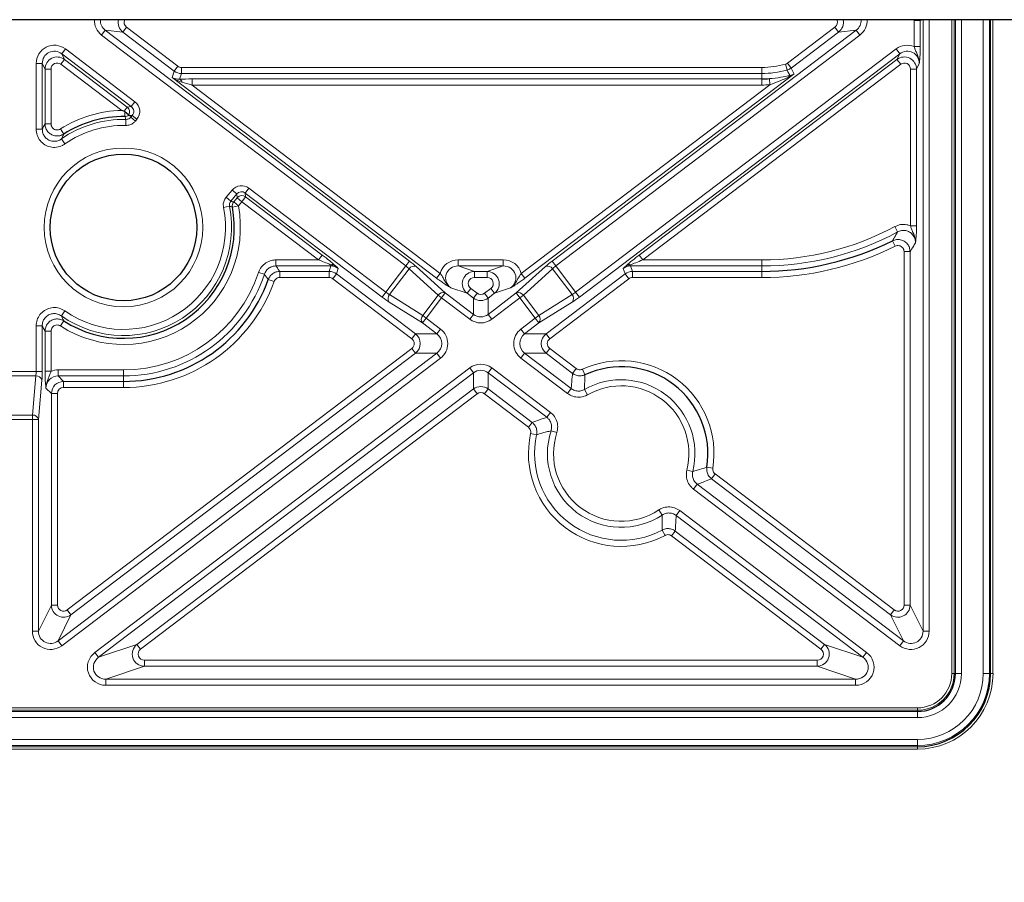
# Model space of a CAD drawing. Header units: millimetres. Extents: x 5 to 418, y 2 to 292.
# Tile 47 of 53: x 358 to 385, y 84 to 107. Entities that reach past the tile are written whole.
import ezdxf

# ---------------------------------------------------------------- set-up
doc = ezdxf.new("R2010")
doc.units = ezdxf.units.MM
doc.layers.add('SLD-0', color=7, linetype='Continuous')
doc.styles.add('SLDTEXTSTYLE1', font='TXT', dxfattribs={"width": 0.605})
doc.dimstyles.new('SLDDIMSTYLE0', dxfattribs={"dimtxt": 3.5, "dimasz": 3.302, "dimexe": 0, "dimexo": 0.0625, "dimgap": 0.875, "dimtad": 1, "dimlfac": 3, "dimrnd": 1e-09, "dimzin": 12, "dimdsep": 46, "dimtxsty": 'SLDTEXTSTYLE1', "dimsah": 1, "dimcen": 0.09, "dimadec": 0, "dimazin": 3, "dimtfac": 1, "dimtmove": 0, "dimatfit": 0, "dimfxl": 1, "dimfrac": 2, "dimtolj": 1, "dimtzin": 12, "dimarcsym": 0})
doc.dimstyles.new('SLDDIMSTYLE1', dxfattribs={"dimtxt": 3.5, "dimasz": 3.302, "dimexe": 0, "dimexo": 0.0625, "dimgap": 0.875, "dimtad": 1, "dimlfac": 3, "dimrnd": 1e-09, "dimzin": 12, "dimdsep": 46, "dimtxsty": 'SLDTEXTSTYLE1', "dimsah": 1, "dimcen": 0.09, "dimadec": 0, "dimazin": 3, "dimtfac": 1, "dimtofl": 0, "dimtmove": 0, "dimatfit": 3, "dimfxl": 1, "dimfrac": 2, "dimtolj": 1, "dimtzin": 12, "dimarcsym": 0})

# ---------------------------------------------------------------- blocks, each defined once
blk = doc.blocks.new('_D_8')
at = {"layer": 'SLD-0', "color": 7}
for p, q in [((327.216, 107.454), (327.216, 68.551)), ((388.216, 107.454), (388.216, 68.551)), ((327.216, 69.551), (388.216, 69.551))]:
    blk.add_line(p, q, dxfattribs=at)
for points in [[(327.216, 69.551), (330.518, 69.043), (330.518, 70.059)], [(388.216, 69.551), (384.914, 70.059), (384.914, 69.043)]]:
    blk.add_solid(points, dxfattribs=at)
at = {"layer": 'SLD-0', "color": 7, "insert": (353.706, 74.063), "char_height": 3.5, "attachment_point": 1, "style": 'SLDTEXTSTYLE1'}
blk.add_mtext('183', dxfattribs=at)
blk = doc.blocks.new('_D_9')
at = {"layer": 'SLD-0', "color": 7}
for p, q in [((388.216, 107.454), (388.216, 58.551)), ((396.383, 81.287), (396.383, 58.551)), ((388.216, 59.551), (373.531, 59.551)), ((388.216, 59.551), (396.383, 59.551)), ((396.383, 59.551), (402.733, 59.551))]:
    blk.add_line(p, q, dxfattribs=at)
for points in [[(388.216, 59.551), (384.914, 60.059), (384.914, 59.043)], [(396.383, 59.551), (399.685, 59.043), (399.685, 60.059)]]:
    blk.add_solid(points, dxfattribs=at)
at = {"layer": 'SLD-0', "color": 7, "insert": (373.531, 64.063), "char_height": 3.5, "attachment_point": 1, "style": 'SLDTEXTSTYLE1'}
blk.add_mtext('24,5', dxfattribs=at)

msp = doc.modelspace()

# ---------------------------------------------------------------- linework, layer by layer
at = {"color": 7, "linetype": 'Continuous', "lineweight": 25}
for p, q in [((388.2161, 107.4536), (327.2161, 107.4536)), ((360.6942, 104.8525), (360.5842, 104.9448)), ((360.6942, 104.8525), (360.6943, 104.8525))]:
    msp.add_line(p, q, dxfattribs=at)
at = {"color": 7, "linetype": 'Continuous', "lineweight": 18}
for p, q in [((360.5323, 107.1166), (360.6327, 107.2488)), ((360.6327, 107.2488), (362.0338, 106.1859)), ((378.6718, 106.2669), (379.9661, 107.2488)), ((379.9661, 107.2488), (380.0665, 107.1166)), ((382.294, 107.4364), (382.1279, 107.4364)), ((382.1279, 106.7208), (382.1279, 107.4364)), ((382.3694, 107.4514), (382.294, 107.4364)), ((382.294, 107.4364), (382.294, 106.7208)), ((382.5355, 107.4514), (382.3694, 107.4514)), ((382.3694, 90.7767), (382.3694, 107.4514)), ((382.5355, 107.4514), (382.5355, 90.7767)), ((383.1528, 89.6203), (383.1528, 107.4536)), ((383.2194, 107.4536), (383.2194, 89.6203)), ((383.2515, 89.6203), (383.2515, 107.4536)), ((383.4179, 107.4536), (383.4179, 89.6203)), ((384.0142, 89.6203), (384.0142, 107.4536)), ((384.1807, 107.4536), (384.1807, 89.6203)), ((384.2128, 89.6203), (384.2128, 107.4536)), ((384.2793, 107.4536), (384.2793, 89.6203)), ((360.0521, 107.1665), (359.9518, 107.0342)), ((368.2525, 100.7372), (359.9518, 107.0342)), ((360.0521, 107.1665), (368.3528, 100.8694)), ((360.5323, 107.1166), (360.0521, 107.1665)), ((361.9335, 106.0536), (360.5323, 107.1166)), ((372.246, 100.8694), (380.5467, 107.1665)), ((380.647, 107.0342), (372.3463, 100.7372)), ((380.0665, 107.1166), (378.7721, 106.1346)), ((380.5467, 107.1665), (380.0665, 107.1166)), ((380.647, 107.0342), (380.5467, 107.1665)), ((382.294, 106.7208), (382.1279, 106.7208)), ((358.8642, 106.5229), (358.9646, 106.6551)), ((360.7617, 105.0834), (358.8642, 106.5229)), ((358.8642, 106.5229), (358.9397, 106.3709)), ((358.9646, 106.6551), (360.8621, 105.2156)), ((372.8895, 100.0212), (381.6342, 106.6551)), ((381.7346, 106.5229), (372.9898, 99.8889)), ((381.7346, 106.5229), (381.6342, 106.6551)), ((381.6591, 106.3709), (381.7346, 106.5229)), ((358.1654, 104.4715), (358.1654, 106.2583)), ((358.1654, 106.2583), (358.3314, 106.2583)), ((358.3314, 106.2583), (358.3314, 104.4715)), ((358.4069, 106.1064), (358.3314, 106.2583)), ((358.9397, 106.3709), (358.8393, 106.2386)), ((360.5026, 104.9768), (358.8393, 106.2386)), ((358.9397, 106.3709), (360.653, 105.0711)), ((361.9335, 106.0536), (362.0338, 106.1859)), ((362.1342, 105.9861), (362.1342, 106.1521)), ((362.1342, 106.1521), (377.9661, 106.1521)), ((374.6248, 101.0345), (381.6591, 106.3709)), ((381.7595, 106.2386), (374.7251, 100.9022)), ((377.9661, 106.1521), (377.9661, 105.9861)), ((378.6151, 106.239), (378.6587, 106.0788)), ((378.6718, 106.2669), (378.7721, 106.1346)), ((381.6591, 106.3709), (381.7595, 106.2386)), ((382.2673, 106.2583), (382.1919, 106.1064)), ((358.4069, 104.613), (358.4069, 106.1064)), ((358.4069, 106.1064), (358.5729, 106.1064)), ((358.5729, 106.1064), (358.5729, 104.613)), ((361.8746, 105.8786), (361.9335, 106.0536)), ((369.0945, 100.4014), (361.8746, 105.8786)), ((362.1342, 105.9861), (362.082, 105.8312)), ((377.9661, 105.9861), (362.1342, 105.9861)), ((378.8514, 105.9751), (371.5042, 100.4014)), ((377.9661, 105.8378), (377.9661, 105.9861)), ((382.1919, 106.1064), (382.0259, 106.1064)), ((382.0259, 101.8322), (382.0259, 106.1064)), ((382.1919, 106.1064), (382.1919, 101.8322)), ((362.4221, 105.8378), (362.4221, 105.6717)), ((362.4221, 105.8378), (377.9661, 105.8378)), ((362.4221, 105.6717), (369.1949, 100.5337)), ((377.9661, 105.6717), (362.4221, 105.6717)), ((371.4039, 100.5337), (378.1877, 105.6801)), ((377.9661, 105.8378), (377.9661, 105.6717)), ((378.1752, 105.8456), (378.1877, 105.6801)), ((360.653, 105.0711), (360.5655, 104.9558)), ((360.653, 105.0711), (360.7617, 105.0834)), ((360.7617, 105.0834), (360.8621, 105.2156)), ((360.5842, 104.9448), (360.5828, 104.8109)), ((360.7886, 104.8444), (360.7268, 104.8374)), ((360.7465, 104.7942), (360.7886, 104.8444)), ((360.7886, 104.8444), (360.9157, 104.7376)), ((358.5729, 104.613), (358.4069, 104.613)), ((360.6118, 104.5689), (360.6156, 104.7349)), ((360.7465, 104.7942), (360.8737, 104.6875)), ((360.9157, 104.7376), (360.8737, 104.6875)), ((358.1654, 104.4715), (358.3314, 104.4715)), ((358.8285, 104.4732), (358.9181, 104.3334)), ((358.9498, 104.064), (358.8544, 104.1998)), ((363.3495, 102.61), (363.5148, 102.8069)), ((363.642, 102.7002), (363.4767, 102.5032)), ((363.5148, 102.8069), (363.642, 102.7002)), ((363.6536, 102.5967), (363.642, 102.7002)), ((363.9699, 102.858), (363.8695, 102.7257)), ((363.8695, 102.7257), (363.8811, 102.6222)), ((367.609, 99.8889), (363.8695, 102.7257)), ((363.9699, 102.858), (367.7093, 100.0212)), ((363.3495, 102.61), (363.4767, 102.5032)), ((363.5576, 102.4823), (363.6536, 102.5967)), ((363.5576, 102.4823), (363.6848, 102.3756)), ((363.6536, 102.5967), (363.7808, 102.4899)), ((363.7808, 102.4899), (363.6848, 102.3756)), ((363.8811, 102.6222), (363.7808, 102.4899)), ((365.8737, 100.9022), (363.7808, 102.4899)), ((363.8811, 102.6222), (365.974, 101.0345)), ((363.2783, 102.3315), (363.4411, 102.364)), ((363.5216, 102.3449), (363.6848, 102.3756)), ((381.5988, 101.8106), (381.6769, 101.6641)), ((382.1919, 101.8322), (382.0259, 101.8322)), ((381.5372, 101.4253), (381.611, 101.2766)), ((382.0169, 101.1279), (381.8509, 101.1279)), ((381.8509, 91.4866), (381.8509, 101.1279)), ((382.0169, 101.1279), (382.0169, 91.4866)), ((364.7084, 100.9022), (365.8737, 100.9022)), ((364.7084, 100.9022), (364.7084, 100.7362)), ((365.974, 101.0345), (365.8737, 100.9022)), ((368.3528, 100.8694), (368.2525, 100.7372)), ((369.6845, 100.7362), (369.6845, 100.9022)), ((369.6845, 100.9022), (370.9143, 100.9022)), ((370.9143, 100.7362), (370.9143, 100.9022)), ((372.3463, 100.7372), (372.246, 100.8694)), ((374.7251, 100.9022), (374.6248, 101.0345)), ((374.7251, 100.9022), (377.9661, 100.9022)), ((377.9661, 100.9022), (377.9661, 100.7362)), ((364.2357, 100.5613), (364.3933, 100.5089)), ((366.2115, 100.7362), (364.7084, 100.7362)), ((364.814, 100.5878), (366.1616, 100.5878)), ((364.814, 100.5878), (364.814, 100.4218)), ((366.1616, 100.5878), (366.2115, 100.7362)), ((366.1616, 100.5878), (366.1616, 100.4218)), ((366.2115, 100.7664), (366.2115, 100.7362)), ((366.3623, 100.5203), (366.2619, 100.388)), ((366.4122, 100.6687), (366.3623, 100.5203)), ((366.3623, 100.5203), (368.5181, 98.8849)), ((367.7093, 100.0212), (368.2525, 100.7372)), ((368.3412, 100.6591), (367.8084, 99.9568)), ((369.1364, 99.9385), (368.3412, 100.6591)), ((368.5354, 100.7202), (369.3306, 99.9996)), ((369.1949, 100.5337), (369.0945, 100.4014)), ((370.9143, 100.7362), (369.6845, 100.7362)), ((369.6845, 100.7362), (370.1255, 100.5878)), ((370.1255, 100.5878), (370.4733, 100.5878)), ((370.1255, 100.4218), (370.1255, 100.5878)), ((370.4733, 100.5878), (370.9143, 100.7362)), ((370.4733, 100.5878), (370.4733, 100.4218)), ((371.2682, 99.9996), (372.0634, 100.7202)), ((371.5042, 100.4014), (371.4039, 100.5337)), ((372.2576, 100.6591), (371.4624, 99.9385)), ((372.0807, 98.8849), (374.2365, 100.5203)), ((372.7904, 99.9568), (372.2576, 100.6591)), ((372.3463, 100.7372), (372.8895, 100.0212)), ((374.2365, 100.5203), (374.1866, 100.6687)), ((374.3368, 100.388), (374.2365, 100.5203)), ((374.3873, 100.7664), (374.3873, 100.7362)), ((377.9661, 100.7362), (374.3873, 100.7362)), ((374.3873, 100.7362), (374.4372, 100.5878)), ((374.4372, 100.5878), (377.9661, 100.5878)), ((374.4372, 100.5878), (374.4372, 100.4218)), ((377.9661, 100.7362), (377.9661, 100.5878)), ((377.9661, 100.5878), (377.9661, 100.4218)), ((364.5015, 100.368), (364.6578, 100.3119)), ((366.1616, 100.4218), (364.814, 100.4218)), ((368.4178, 98.7526), (366.2619, 100.388)), ((370.4733, 100.4218), (370.1255, 100.4218)), ((374.3368, 100.388), (372.181, 98.7526)), ((377.9661, 100.4218), (374.4372, 100.4218)), ((367.7093, 100.0212), (367.609, 99.8889)), ((369.3306, 99.9996), (369.2302, 99.8673)), ((369.3306, 99.9996), (370.0987, 99.4169)), ((369.9248, 99.9912), (369.4838, 100.1396)), ((370.0252, 100.1235), (369.9248, 99.9912)), ((370.0987, 99.8593), (369.9248, 99.9912)), ((370.0252, 100.1235), (370.199, 99.9916)), ((370.199, 99.9916), (370.0987, 99.8593)), ((370.3997, 99.9916), (370.5736, 100.1235)), ((370.5001, 99.8593), (370.3997, 99.9916)), ((370.5001, 99.4169), (371.2682, 99.9996)), ((370.674, 99.9912), (370.5001, 99.8593)), ((370.674, 99.9912), (370.5736, 100.1235)), ((371.115, 100.1396), (370.674, 99.9912)), ((371.2682, 99.9996), (371.3685, 99.8673)), ((372.9898, 99.8889), (372.8895, 100.0212)), ((368.7101, 99.1817), (367.8019, 99.7533)), ((367.8084, 99.9568), (368.7166, 99.3852)), ((368.7166, 99.3852), (369.1364, 99.9385)), ((369.2302, 99.8673), (368.8105, 99.3139)), ((369.1364, 99.9385), (369.2302, 99.8673)), ((369.9984, 99.2846), (369.2302, 99.8673)), ((370.0987, 99.4169), (370.0987, 99.8593)), ((370.5001, 99.8593), (370.5001, 99.4169)), ((371.3685, 99.8673), (370.6004, 99.2846)), ((371.4624, 99.9385), (371.3685, 99.8673)), ((371.7883, 99.3139), (371.3685, 99.8673)), ((371.4624, 99.9385), (371.8822, 99.3852)), ((371.8822, 99.3852), (372.7904, 99.9568)), ((372.7969, 99.7533), (371.8887, 99.1817)), ((358.9498, 99.51), (358.8544, 99.3741)), ((358.9181, 99.2405), (358.8285, 99.1007)), ((368.7101, 99.1817), (368.8105, 99.3139)), ((369.1014, 98.8849), (368.7101, 99.1817)), ((368.7166, 99.3852), (368.8105, 99.3139)), ((368.8105, 99.3139), (369.2017, 99.0171)), ((370.0987, 99.4169), (369.9984, 99.2846)), ((370.5001, 99.4169), (370.6004, 99.2846)), ((371.3971, 99.0171), (371.7883, 99.3139)), ((371.8887, 99.1817), (371.4974, 98.8849)), ((371.8822, 99.3852), (371.7883, 99.3139)), ((371.7883, 99.3139), (371.8887, 99.1817)), ((358.1654, 97.856), (358.1654, 99.1024)), ((358.1654, 99.1024), (358.3314, 99.1024)), ((358.3314, 99.1024), (358.3314, 97.856)), ((358.4069, 97.8636), (358.4069, 98.9609)), ((358.5729, 98.9609), (358.4069, 98.9609)), ((358.5729, 98.9609), (358.5729, 97.8636)), ((369.1014, 98.8849), (369.2017, 99.0171)), ((371.3971, 99.0171), (371.4974, 98.8849)), ((368.5181, 98.8849), (368.4178, 98.7526)), ((368.5181, 98.8849), (369.1014, 98.8849)), ((371.4974, 98.8849), (372.0807, 98.8849)), ((372.181, 98.7526), (372.0807, 98.8849)), ((358.7621, 90.5122), (369.1014, 98.3557)), ((359.0143, 91.3543), (368.4178, 98.488)), ((368.5181, 98.3557), (359.1146, 91.2221)), ((368.4178, 98.488), (368.5181, 98.3557)), ((369.1014, 98.3557), (368.5181, 98.3557)), ((369.1014, 98.3557), (369.2017, 98.2235)), ((371.3971, 98.2235), (371.4974, 98.3557)), ((371.4974, 98.3557), (372.768, 97.3919)), ((372.0807, 98.3557), (371.4974, 98.3557)), ((372.181, 98.488), (372.0807, 98.3557)), ((372.8044, 97.8067), (372.0807, 98.3557)), ((372.181, 98.488), (372.9048, 97.939)), ((369.2017, 98.2235), (358.8625, 90.3799)), ((372.6676, 97.2596), (371.3971, 98.2235)), ((357.2667, 97.856), (358.1654, 97.856)), ((358.3314, 97.856), (358.1654, 97.856)), ((358.5729, 97.8636), (358.4069, 97.8636)), ((358.7656, 97.9022), (358.7656, 97.7362)), ((358.7656, 97.9022), (360.5494, 97.9022)), ((359.769, 90.1958), (369.9984, 97.956)), ((370.0987, 97.8237), (359.8694, 90.0636)), ((360.5494, 97.9022), (360.5494, 97.7362)), ((369.9984, 97.956), (370.0987, 97.8237)), ((370.0987, 97.3813), (370.0987, 97.8237)), ((370.6004, 97.956), (370.5001, 97.8237)), ((372.1024, 96.6082), (370.5001, 97.8237)), ((370.5001, 97.8237), (370.5001, 97.3813)), ((370.6004, 97.956), (372.2027, 96.7405)), ((372.9048, 97.939), (372.8044, 97.8067)), ((373.0745, 97.9204), (373.1439, 97.7696)), ((358.1569, 97.7382), (357.2753, 97.7382)), ((358.0633, 96.6691), (358.1569, 97.7382)), ((358.3229, 97.6203), (358.2294, 96.5513)), ((360.5494, 97.7362), (358.7656, 97.7362)), ((358.7656, 97.7362), (358.9139, 97.5878)), ((358.9139, 97.5878), (360.5494, 97.5878)), ((358.9139, 97.4218), (358.9139, 97.5878)), ((360.5494, 97.7362), (360.5494, 97.5878)), ((360.5494, 97.5878), (360.5494, 97.4218)), ((358.5819, 97.2558), (358.4335, 97.4041)), ((360.5494, 97.4218), (358.9139, 97.4218)), ((360.9173, 90.4161), (370.0987, 97.3813)), ((370.0987, 97.3813), (370.199, 97.249)), ((370.3997, 97.249), (370.5001, 97.3813)), ((370.5001, 97.3813), (371.7, 96.471)), ((372.6676, 97.2596), (372.768, 97.3919)), ((373.2159, 97.224), (373.1335, 97.3681)), ((358.5819, 91.4866), (358.5819, 97.2558)), ((358.7479, 97.2558), (358.5819, 97.2558)), ((358.7479, 97.2558), (358.7479, 91.4866)), ((370.199, 97.249), (361.0176, 90.2838)), ((371.5997, 96.3387), (370.3997, 97.249)), ((372.2027, 96.7405), (372.1024, 96.6082)), ((357.3688, 96.6691), (358.0633, 96.6691)), ((358.0633, 96.5513), (357.3688, 96.5513)), ((358.0633, 96.6691), (358.0633, 96.5513)), ((358.0633, 90.7767), (358.0633, 96.5513)), ((358.2294, 96.5513), (358.0633, 96.5513)), ((358.2294, 96.5513), (358.2294, 90.7767)), ((371.5997, 96.3387), (371.7, 96.471)), ((372.2176, 96.2412), (372.3755, 96.19)), ((371.6614, 96.1704), (371.8234, 96.1343)), ((375.9242, 95.1695), (376.0852, 95.129)), ((376.6329, 95.221), (376.4689, 95.2471)), ((376.5961, 94.9302), (376.6965, 95.0625)), ((381.4842, 91.2221), (376.5961, 94.9302)), ((376.6965, 95.0625), (381.5845, 91.3543)), ((376.1061, 94.6511), (376.2065, 94.7834)), ((381.7363, 90.3799), (376.1061, 94.6511)), ((376.2065, 94.7834), (381.8367, 90.5122)), ((375.2467, 93.9433), (375.1549, 94.0816)), ((375.6312, 93.9312), (375.7315, 94.0635)), ((375.7315, 94.0635), (380.8298, 90.1958)), ((380.7294, 90.0636), (375.6312, 93.9312)), ((375.3283, 93.3885), (375.2499, 93.5349)), ((375.5071, 93.3745), (375.6074, 93.5067)), ((379.5812, 90.2838), (375.5071, 93.3745)), ((375.6074, 93.5067), (379.6815, 90.4161)), ((358.2294, 90.7767), (358.5819, 91.4866)), ((358.7479, 91.4866), (358.5819, 91.4866)), ((382.0169, 91.4866), (381.8509, 91.4866)), ((382.0169, 91.4866), (382.3694, 90.7767)), ((359.1146, 91.2221), (358.7621, 90.5122)), ((359.0143, 91.3543), (359.1146, 91.2221)), ((381.4842, 91.2221), (381.5845, 91.3543)), ((381.8367, 90.5122), (381.4842, 91.2221)), ((358.2294, 90.7767), (358.0633, 90.7767)), ((382.5355, 90.7767), (382.3694, 90.7767)), ((358.7621, 90.5122), (358.8625, 90.3799)), ((359.8694, 90.0636), (360.9173, 90.4161)), ((360.9173, 90.4161), (361.0176, 90.2838)), ((379.6815, 90.4161), (379.5812, 90.2838)), ((379.6815, 90.4161), (380.7294, 90.0636)), ((381.7363, 90.3799), (381.8367, 90.5122)), ((359.769, 90.1958), (359.8694, 90.0636)), ((380.7294, 90.0636), (380.8298, 90.1958)), ((361.1179, 89.8194), (360.0701, 89.4669)), ((361.1179, 89.8194), (361.1179, 89.9855)), ((361.1179, 89.9855), (379.4808, 89.9855)), ((379.4808, 89.8194), (361.1179, 89.8194)), ((379.4808, 89.8194), (379.4808, 89.9855)), ((380.5287, 89.4669), (379.4808, 89.8194)), ((383.1528, 89.6203), (383.2194, 89.6203)), ((383.2515, 89.6203), (383.2194, 89.6203)), ((383.4179, 89.6203), (383.2515, 89.6203)), ((384.1807, 89.6203), (384.0142, 89.6203)), ((384.1807, 89.6203), (384.2128, 89.6203)), ((384.2128, 89.6203), (384.2793, 89.6203)), ((360.0701, 89.3009), (360.0701, 89.4669)), ((360.0701, 89.4669), (380.5287, 89.4669)), ((380.5287, 89.3009), (360.0701, 89.3009)), ((380.5287, 89.4669), (380.5287, 89.3009)), ((333.2161, 88.6836), (382.2161, 88.6836)), ((382.2161, 88.6836), (382.2161, 88.617)), ((382.2161, 88.617), (333.2161, 88.617)), ((333.2161, 88.5849), (382.2161, 88.5849)), ((382.2161, 88.4185), (333.2161, 88.4185)), ((382.2161, 88.5849), (382.2161, 88.617)), ((382.2161, 88.4185), (382.2161, 88.5849)), ((333.2161, 87.8221), (382.2161, 87.8221)), ((382.2161, 87.6557), (333.2161, 87.6557)), ((333.2161, 87.6236), (382.2161, 87.6236)), ((382.2161, 87.6557), (382.2161, 87.8221)), ((382.2161, 87.6557), (382.2161, 87.6236)), ((382.2161, 87.6236), (382.2161, 87.557)), ((382.2161, 87.557), (333.2161, 87.557))]:
    msp.add_line(p, q, dxfattribs=at)
msp.add_circle((360.5494, 101.787), 2.1667, dxfattribs=at)
at = {"color": 7, "linetype": 'Continuous', "lineweight": 25}
msp.add_circle((360.5494, 101.787), 2, dxfattribs=at)
at = {"color": 7, "linetype": 'Continuous', "lineweight": 18}
for centre, radius, start, end in [((377.9661, 108.6203), 2.4682, 270, 285.24559), ((362.1346, 106.3194), 0.3333, 232.88878, 269.92652), ((377.9661, 108.6203), 2.6342, 270, 285.24559), ((378.7729, 105.8584), 0.0819, 116.41651, 160.26891), ((362.0404, 105.7331), 0.1065, 8.62634, 66.98683), ((377.9661, 108.6203), 2.9486, 270, 274.31095), ((360.5504, 104.9386), 0.1676, 329.09846, 52.26469), ((360.5494, 101.787), 3.1902, 90.84031, 122.64462), ((360.584, 104.9783), 0.1674, 269.58386, 311.24184), ((360.5494, 101.787), 2.9487, 88.71432, 125.08768), ((360.5494, 101.787), 2.7827, 88.71432, 125.08768), ((363.781, 102.4879), 0.1675, 53.2935, 139.52179), ((363.6862, 102.3752), 0.1674, 140.21482, 190.41738), ((360.5494, 101.787), 3.1902, 237.35538, 10.6322), ((360.5494, 101.787), 2.9487, 234.91232, 11.28568), ((360.5494, 101.787), 2.7827, 234.91232, 11.28568), ((377.9661, 108.6203), 7.7181, 270, 298.07812), ((377.9661, 108.6203), 7.8841, 270, 298.07812), ((377.9661, 108.6203), 8.1985, 270, 296.39715), ((366.258, 100.6622), 0.1141, 61.86493, 114.07022), ((374.3407, 100.6622), 0.1141, 65.92978, 118.13507), ((360.5494, 101.787), 3.8848, 270, 341.60817), ((360.5494, 101.787), 4.0508, 270, 341.60817), ((366.1612, 100.2545), 0.3333, 52.88878, 89.92652), ((368.4756, 100.5712), 0.1606, 68.10517, 146.79056), ((372.1232, 100.5712), 0.1606, 33.20944, 111.89483), ((374.4376, 100.2545), 0.3333, 90.07348, 127.11122), ((360.5494, 101.787), 4.3652, 270, 340.24953), ((369.2707, 99.8506), 0.1606, 68.10517, 146.79056), ((371.3281, 99.8506), 0.1606, 33.20944, 111.89483), ((367.9293, 99.8511), 0.1606, 138.84003, 217.52542), ((372.6695, 99.8511), 0.1606, 322.47458, 41.15997), ((368.8375, 99.2795), 0.1606, 138.84003, 217.52542), ((371.7613, 99.2795), 0.1606, 322.47458, 41.15997), ((374.1327, 95.6203), 2.5318, 350.92495, 114.70564), ((358.168, 97.578), 0.1606, 15.28987, 93.97527), ((374.1327, 95.6203), 2.0133, 345.87431, 119.75628), ((374.1327, 95.6203), 1.8473, 345.87431, 119.75628), ((358.0745, 96.5089), 0.1606, 15.28987, 93.97527), ((374.1327, 95.6203), 2.0133, 162.03601, 303.59458), ((374.1327, 95.6203), 2.5318, 167.45128, 298.1793), ((374.1327, 95.6203), 2.3658, 167.45128, 298.1793), ((374.1327, 95.6203), 1.8473, 162.03601, 303.59458), ((382.2161, 89.6203), 2.0633, 270, 0), ((382.2161, 89.6203), 0.9367, 270, 0), ((382.2161, 89.6203), 1.0033, 270, 0), ((382.2161, 89.6203), 1.9646, 270, 0), ((382.2161, 89.6203), 1.7982, 270, 0), ((382.2161, 89.6203), 1.2018, 270, 0)]:
    msp.add_arc(centre, radius, start, end, dxfattribs=at)
at = {"color": 7, "linetype": 'Continuous', "lineweight": 25}
for centre, radius, start, end in [((377.9661, 108.6203), 2.7825, 270, 274.31095), ((360.5494, 101.787), 3.0242, 89.3678, 122.64462), ((360.5494, 101.787), 3.0242, 237.35538, 10.6322), ((377.9661, 108.6203), 8.0325, 270, 296.39715), ((360.5494, 101.787), 4.1991, 270, 340.24953), ((374.1327, 95.6203), 2.3658, 350.92495, 114.70564), ((382.2161, 89.6203), 1.9967, 270, 0), ((382.2161, 89.6203), 1.0354, 270, 0)]:
    msp.add_arc(centre, radius, start, end, dxfattribs=at)
at = {"color": 7, "linetype": 'Continuous', "lineweight": 18}
for centre, major_axis, ratio, start_param, end_param in [((360.2601, 107.4303), (0.5043, -0.0525), 0.9860716, 3.2000598, 4.1608249), ((360.2601, 107.4303), (0.3409, -0.0355), 0.9726189, 3.1781527, 4.1608249), ((360.7355, 107.3809), (0.3316, -0.0345), 0.9999016, 3.0251609, 4.1608249), ((360.7355, 107.3809), (0.1681, -0.0175), 0.9860716, 2.7948856, 4.1608249), ((379.8633, 107.3809), (-0.1681, -0.0175), 0.9860716, 2.1223604, 3.4882997), ((379.8633, 107.3809), (0.3316, 0.0345), 0.9999016, 5.2639531, 6.3996171), ((380.3387, 107.4303), (0.3409, 0.0355), 0.9726189, 5.2639531, 6.2466252), ((380.3387, 107.4303), (-0.5043, -0.0525), 0.9860716, 2.1223604, 3.0831255), ((358.6673, 106.2506), (0.2266, -0.4564), 0.9811962, 2.0393017, 4.2438836), ((381.9315, 106.2506), (-0.2266, -0.4564), 0.9811962, 3.2079052, 4.2438836), ((358.6673, 106.2506), (-0.1539, 0.3099), 0.9632536, 5.1808944, 7.3854762), ((358.7402, 106.1038), (-0.1483, 0.2986), 0.9998199, 5.1808944, 7.3854762), ((381.8586, 106.1038), (0.1483, 0.2986), 0.9998199, 5.1808944, 7.3854762), ((381.9315, 106.2506), (0.1539, 0.3099), 0.9632536, 5.1808944, 7.3854762), ((358.7402, 106.1038), (0.0755, -0.1521), 0.9811962, 2.0393017, 4.2438836), ((362.1346, 106.3194), (0.0534, 0.1586), 0.9957668, 2.8183747, 3.4648106), ((381.8586, 106.1038), (-0.0755, -0.1521), 0.9811962, 2.0393017, 4.2438836), ((362.4605, 105.8086), (0.5529, -0.002), 0.0526206, 1.6405788, 2.3250106), ((362.4605, 105.6426), (0.4524, -0.135), 0.0360818, 1.6666307, 2.3510625), ((360.6577, 104.9507), (0.1696, 0.019), 0.9765733, 5.4772078, 7.0891629), ((360.6577, 104.9507), (0.3339, 0.0375), 0.9920463, 5.4772078, 7.0891629), ((363.7695, 102.59), (-0.0375, 0.3337), 0.992783, 5.5259718, 7.0403988), ((363.7695, 102.59), (-0.019, 0.1692), 0.9787072, 5.5259718, 7.0403988), ((365.8254, 100.9022), (0.442, -0.1659), 0.0360818, 0.5221878, 1.474962), ((365.9258, 101.0345), (0.4417, -0.3325), 0.0526206, 0.5482397, 1.5010139), ((368.3352, 100.8462), (0.2656, -0.2015), 0.0874887, 0.7853982, 1.5707963), ((369.6958, 100.4003), (-0.4914, 0.1653), 0.9643524, 5.0480151, 6.349752), ((370.903, 100.4003), (-0.4914, -0.1653), 0.9643524, 3.075026, 4.3767628), ((372.2636, 100.8462), (0.2656, 0.2015), 0.0874887, 1.5707963, 2.3561945), ((374.673, 101.0345), (0.4417, 0.3325), 0.0526206, 1.6405788, 2.593353), ((374.7734, 100.9022), (0.442, 0.1659), 0.0360818, 1.6666307, 2.6194049), ((366.2102, 100.4003), (0.1072, 0.3186), 0.9915782, 5.9599673, 6.6064033), ((368.2348, 100.7139), (0.1328, -0.1007), 0.1749773, 0.7853982, 1.5707963), ((369.6958, 100.4003), (0.3391, -0.1141), 0.9317305, 1.9064225, 4.3767628), ((370.1293, 100.2545), (0.3161, -0.1063), 0.9993416, 1.9064225, 4.3767628), ((370.4695, 100.2545), (0.3161, 0.1063), 0.9993416, 5.0480151, 7.5183555), ((370.903, 100.4003), (0.3391, 0.1141), 0.9317305, 5.0480151, 7.5183555), ((372.364, 100.7139), (0.1328, 0.1007), 0.1749773, 1.5707963, 2.3561945), ((374.3886, 100.4003), (-0.1072, 0.3186), 0.9915782, 5.9599673, 6.6064033), ((366.1612, 100.2545), (-0.0534, -0.1586), 0.9957668, 2.8183747, 3.4648106), ((370.1293, 100.2545), (-0.1638, 0.0551), 0.9643524, 5.0480151, 7.5183555), ((370.4695, 100.2545), (-0.1638, -0.0551), 0.9643524, 1.9064225, 4.3767628), ((374.4376, 100.2545), (-0.0534, 0.1586), 0.9957668, 5.9599673, 6.6064033), ((367.7269, 100.0444), (0.1328, -0.1007), 0.1749773, 4.712389, 5.4977871), ((370.2994, 100.1255), (0, 0.1677), 0.9940243, 2.4954807, 3.7877046), ((372.8719, 100.0444), (0.1328, 0.1007), 0.1749773, 3.9269908, 4.712389), ((367.6266, 99.9121), (0.2656, -0.2015), 0.0874887, 4.712389, 5.4977871), ((370.2994, 100.1255), (0, 0.3333), 0.999982, 2.4954807, 3.7877046), ((372.9722, 99.9121), (0.2656, 0.2015), 0.0874887, 3.9269908, 4.712389), ((370.2994, 99.6862), (0, 0.503), 0.9940243, 2.4954807, 3.7877046), ((370.2994, 99.6862), (0, 0.3373), 0.9881372, 2.4954807, 3.7877046), ((368.8944, 98.6203), (-0.5052, 0), 0.9896847, 2.2247915, 4.0583938), ((371.7044, 98.6203), (0.5052, 0), 0.9896847, 2.2247915, 4.0583938), ((368.3153, 98.6203), (-0.1684, 0), 0.9896847, 2.2247915, 4.0583938), ((368.3153, 98.6203), (0.3334, 0), 0.9999462, 5.3663842, 7.1999864), ((368.8944, 98.6203), (0.3403, 0), 0.9796315, 5.3663842, 7.1999864), ((371.7044, 98.6203), (0.3403, 0), 0.9796315, 2.2247915, 4.0583938), ((372.2835, 98.6203), (0.3334, 0), 0.9999462, 2.2247915, 4.0583938), ((372.2835, 98.6203), (0.1684, 0), 0.9896847, 2.2247915, 4.0583938), ((370.2994, 97.5544), (0, -0.503), 0.9940243, 2.4954807, 3.7877046), ((358.1362, 97.856), (0, 0.1667), 0.1749773, 3.9269908, 4.712389), ((358.3023, 97.856), (0, 0.3333), 0.0874887, 3.9269908, 4.712389), ((358.7694, 97.4003), (-0.3562, 0.3562), 0.9924325, 5.5015852, 5.8961819), ((370.2994, 97.5544), (0, 0.3373), 0.9881372, 5.6370734, 6.9292972), ((358.7694, 97.4003), (0.2393, -0.2393), 0.9850067, 2.3599926, 3.9231927), ((358.9152, 97.2545), (-0.2357, 0.2357), 0.9999711, 5.5015852, 7.0647854), ((358.9152, 97.2545), (-0.1187, 0.1187), 0.9924325, 5.5015852, 7.0647854), ((370.2994, 97.1151), (0, 0.3333), 0.999982, 5.6370734, 6.9292972), ((370.2994, 97.1151), (0, -0.1677), 0.9940243, 2.4954807, 3.7877046), ((358.9152, 91.4892), (0.1483, 0.2986), 0.9998199, 2.0393017, 4.2438836), ((358.9152, 91.4892), (0.0755, 0.1521), 0.9811962, 2.0393017, 4.2438836), ((381.6836, 91.4892), (-0.1483, 0.2986), 0.9998199, 2.0393017, 4.2438836), ((381.6836, 91.4892), (-0.0755, 0.1521), 0.9811962, 2.0393017, 4.2438836), ((358.5653, 90.7844), (0.2266, 0.4564), 0.9811962, 2.0393017, 4.2438836), ((358.5653, 90.7844), (0.1539, 0.3099), 0.9632536, 2.0393017, 4.2438836), ((382.0335, 90.7844), (-0.2266, 0.4564), 0.9811962, 2.0393017, 4.2438836), ((382.0335, 90.7844), (-0.1539, 0.3099), 0.9632536, 2.0393017, 4.2438836), ((361.1217, 90.1528), (0.3161, 0.1063), 0.9993416, 1.9064225, 4.3767628), ((379.4771, 90.1528), (0.3161, -0.1063), 0.9993416, 5.0480151, 7.5183555), ((360.0814, 89.8028), (0.4914, 0.1653), 0.9643524, 1.9064225, 4.3767628), ((360.0814, 89.8028), (0.3391, 0.1141), 0.9317305, 1.9064225, 4.3767628), ((361.1217, 90.1528), (0.1638, 0.0551), 0.9643524, 1.9064225, 4.3767628), ((379.4771, 90.1528), (-0.1638, 0.0551), 0.9643524, 1.9064225, 4.3767628), ((380.5174, 89.8028), (-0.4914, 0.1653), 0.9643524, 1.9064225, 4.3767628), ((380.5174, 89.8028), (0.3391, -0.1141), 0.9317305, 5.0480151, 7.5183555)]:
    msp.add_ellipse(centre, major_axis=major_axis, ratio=ratio, start_param=start_param, end_param=end_param, dxfattribs=at)
for points, knots in [([(382.2673, 106.2583), (382.2674, 106.259), (382.268, 106.279), (382.2647, 106.3776), (382.2174, 106.5021), (382.1584, 106.6293), (382.1375, 106.6921), (382.1279, 106.7208)], [0, 0, 0, 0, 0.0043759, 0.1247204, 0.6113845, 0.8226722, 1, 1, 1, 1]), ([(382.294, 106.7208), (382.2935, 106.6737), (382.2927, 106.5797), (382.285, 106.4251), (382.2755, 106.3279), (382.2686, 106.2693), (382.2674, 106.2587), (382.2673, 106.2583)], [0, 0, 0, 0, 0.24473814, 0.4884168, 0.90746045, 0.99633338, 1, 1, 1, 1]), ([(378.6151, 106.239), (378.6175, 106.2397), (378.6378, 106.2455), (378.6559, 106.2569), (378.6718, 106.2669)], [0, 0, 0, 0, 0.1194219, 1, 1, 1, 1]), ([(362.1457, 105.7491), (362.0937, 105.7666), (361.9978, 105.7989), (361.9128, 105.8518), (361.8753, 105.8782), (361.8746, 105.8786)], [0, 0, 0, 0, 0.5382395, 0.9919176, 1, 1, 1, 1]), ([(361.8746, 105.8786), (361.875, 105.8784), (361.9011, 105.8628), (361.9624, 105.8348), (362.04, 105.8324), (362.082, 105.8312)], [0, 0, 0, 0, 0.0067361, 0.461217, 1, 1, 1, 1]), ([(378.1752, 105.8456), (378.282, 105.8565), (378.4823, 105.8769), (378.6556, 105.9143), (378.7365, 105.9318)], [0, 0, 0, 0, 0.5330419, 1, 1, 1, 1]), ([(378.6958, 105.8861), (378.6207, 105.8524), (378.4568, 105.7791), (378.2822, 105.7148), (378.1877, 105.6801)], [0, 0, 0, 0, 0.4587075, 1, 1, 1, 1]), ([(378.7721, 106.1346), (378.7403, 106.1146), (378.7042, 106.0918), (378.6636, 106.0802), (378.6587, 106.0788)], [0, 0, 0, 0, 0.88058674, 1, 1, 1, 1]), ([(378.7365, 105.9318), (378.7363, 105.932), (378.7269, 105.9498), (378.701, 105.9987), (378.6752, 106.0475), (378.6587, 106.0788)], [0, 0, 0, 0, 0.0053009, 0.3627368, 1, 1, 1, 1]), ([(378.8514, 105.9751), (378.8507, 105.9747), (378.8021, 105.9405), (378.7486, 105.9131), (378.6958, 105.8861)], [0, 0, 0, 0, 0.0135193, 1, 1, 1, 1]), ([(378.7365, 105.9318), (378.7765, 105.9431), (378.8171, 105.9546), (378.851, 105.9749), (378.8514, 105.9751)], [0, 0, 0, 0, 0.9887227, 1, 1, 1, 1]), ([(378.7721, 106.1346), (378.7852, 106.1082), (378.8095, 106.059), (378.836, 106.0059), (378.8493, 105.9792), (378.8514, 105.9751)], [0, 0, 0, 0, 0.496055, 0.92393, 1, 1, 1, 1]), ([(360.6156, 104.7349), (360.6102, 104.7475), (360.5993, 104.7729), (360.5883, 104.7982), (360.5828, 104.8109)], [0, 0, 0, 0, 0.4960492, 1, 1, 1, 1]), ([(360.7268, 104.8374), (360.7276, 104.8356), (360.7342, 104.8212), (360.7408, 104.8068), (360.7465, 104.7942)], [0, 0, 0, 0, 0.1263174, 1, 1, 1, 1]), ([(358.3314, 104.4715), (358.3399, 104.4877), (358.365, 104.5358), (358.3902, 104.5822), (358.4069, 104.613)], [0, 0, 0, 0, 0.3349606, 1, 1, 1, 1]), ([(358.9181, 104.3334), (358.8844, 104.3165), (358.817, 104.2827), (358.7019, 104.2781), (358.593, 104.3092), (358.5008, 104.3745), (358.4357, 104.4656), (358.4096, 104.5501), (358.4075, 104.5999), (358.4069, 104.613)], [0, 0, 0, 0, 0.1586816, 0.3180816, 0.4760768, 0.6323179, 0.7879148, 0.944217, 1, 1, 1, 1]), ([(358.5729, 104.613), (358.5732, 104.6064), (358.5741, 104.5812), (358.5868, 104.5386), (358.6192, 104.4926), (358.6653, 104.4598), (358.7199, 104.4444), (358.7778, 104.4472), (358.8116, 104.4646), (358.8285, 104.4732)], [0, 0, 0, 0, 0.056067, 0.2127496, 0.3681387, 0.5238337, 0.6813426, 0.8407096, 1, 1, 1, 1]), ([(360.8737, 104.6875), (360.8568, 104.6699), (360.8141, 104.6255), (360.7238, 104.5776), (360.6492, 104.5718), (360.6118, 104.5689)], [0, 0, 0, 0, 0.2466769, 0.62334685, 1, 1, 1, 1]), ([(360.6156, 104.7349), (360.6342, 104.7363), (360.6716, 104.7391), (360.7168, 104.7631), (360.738, 104.7854), (360.7465, 104.7942)], [0, 0, 0, 0, 0.3767529, 0.7531413, 1, 1, 1, 1]), ([(358.9498, 104.064), (358.927, 104.0495), (358.8571, 104.0053), (358.7217, 103.9666), (358.5535, 103.9737), (358.3961, 104.0369), (358.2687, 104.15), (358.182, 104.3009), (358.1709, 104.4147), (358.1654, 104.4715)], [0, 0, 0, 0, 0.0746985, 0.2280348, 0.3800912, 0.532589, 0.6870978, 0.8435895, 1, 1, 1, 1]), ([(358.3314, 104.4715), (358.3348, 104.4332), (358.3416, 104.3567), (358.3988, 104.255), (358.4836, 104.1789), (358.589, 104.1369), (358.7017, 104.133), (358.7923, 104.1598), (358.839, 104.1899), (358.8544, 104.1998)], [0, 0, 0, 0, 0.1574972, 0.3139704, 0.4676349, 0.6191357, 0.7707493, 0.9246484, 1, 1, 1, 1]), ([(358.9181, 104.3334), (358.9039, 104.3042), (358.8826, 104.2604), (358.8615, 104.215), (358.8544, 104.1998)], [0, 0, 0, 0, 0.6650735, 1, 1, 1, 1]), ([(363.2783, 102.3315), (363.2751, 102.3557), (363.2672, 102.4168), (363.2863, 102.5172), (363.3284, 102.579), (363.3495, 102.61)], [0, 0, 0, 0, 0.2466769, 0.6233468, 1, 1, 1, 1]), ([(363.4767, 102.5032), (363.4661, 102.4878), (363.4449, 102.4569), (363.4354, 102.4067), (363.4395, 102.3761), (363.4411, 102.364)], [0, 0, 0, 0, 0.3767529, 0.7531413, 1, 1, 1, 1]), ([(363.4767, 102.5032), (363.4901, 102.4998), (363.5171, 102.4929), (363.5441, 102.4858), (363.5576, 102.4823)], [0, 0, 0, 0, 0.4960498, 1, 1, 1, 1]), ([(363.5216, 102.3449), (363.5081, 102.3482), (363.4813, 102.3546), (363.4544, 102.3609), (363.4411, 102.364)], [0, 0, 0, 0, 0.5039508, 1, 1, 1, 1]), ([(381.5988, 101.8106), (381.6512, 101.8322), (381.7561, 101.8755), (381.9081, 101.8725), (381.9936, 101.8432), (382.0259, 101.8322)], [0, 0, 0, 0, 0.3839596, 0.7680797, 1, 1, 1, 1]), ([(381.5372, 101.4253), (381.5628, 101.4686), (381.6095, 101.5473), (381.656, 101.6278), (381.6769, 101.6641)], [0, 0, 0, 0, 0.5497083, 1, 1, 1, 1]), ([(382.1653, 101.3711), (382.1653, 101.3755), (382.165, 101.4173), (382.1491, 101.4961), (382.0918, 101.5938), (382.0051, 101.6668), (381.8983, 101.7058), (381.7823, 101.7087), (381.7121, 101.679), (381.6769, 101.6641)], [0, 0, 0, 0, 0.0192652, 0.1832072, 0.3449332, 0.5061988, 0.668995, 0.8340634, 1, 1, 1, 1]), ([(382.1653, 101.3711), (382.1653, 101.3718), (382.1659, 101.3929), (382.1622, 101.4912), (382.1145, 101.6148), (382.0563, 101.7408), (382.0354, 101.8035), (382.0259, 101.8322)], [0, 0, 0, 0, 0.00435957, 0.13160465, 0.61091639, 0.82230204, 1, 1, 1, 1]), ([(382.1919, 101.8322), (382.1915, 101.7851), (382.1906, 101.6911), (382.1829, 101.5376), (382.1735, 101.4405), (382.1666, 101.3825), (382.1653, 101.3715), (382.1653, 101.3711)], [0, 0, 0, 0, 0.2450781, 0.4891094, 0.9026915, 0.9963275, 1, 1, 1, 1]), ([(381.5372, 101.4253), (381.5731, 101.4387), (381.6438, 101.4649), (381.7581, 101.4568), (381.8625, 101.4147), (381.9473, 101.3395), (382.0052, 101.2402), (382.013, 101.1653), (382.0169, 101.1279)], [0, 0, 0, 0, 0.16996071, 0.33444217, 0.49930696, 0.66558866, 0.8331026, 1, 1, 1, 1]), ([(382.1653, 101.3711), (382.143, 101.3341), (382.0936, 101.2521), (382.0441, 101.1719), (382.0169, 101.1279)], [0, 0, 0, 0, 0.4502997, 1, 1, 1, 1]), ([(381.8509, 101.1279), (381.8491, 101.1467), (381.8454, 101.1845), (381.8166, 101.2345), (381.7743, 101.2722), (381.7219, 101.2932), (381.6645, 101.2969), (381.6291, 101.2835), (381.611, 101.2766)], [0, 0, 0, 0, 0.1673804, 0.3348271, 0.5006908, 0.6651418, 0.8295527, 1, 1, 1, 1]), ([(364.2357, 100.5613), (364.2586, 100.6128), (364.3044, 100.7158), (364.4329, 100.8294), (364.5735, 100.8928), (364.6688, 100.8995), (364.7084, 100.9022)], [0, 0, 0, 0, 0.2699238, 0.5398765, 0.80924, 1, 1, 1, 1]), ([(364.7084, 100.7362), (364.682, 100.7344), (364.6184, 100.7301), (364.5245, 100.688), (364.4388, 100.6121), (364.4085, 100.5433), (364.3933, 100.5089)], [0, 0, 0, 0, 0.1909261, 0.4601608, 0.7299201, 1, 1, 1, 1]), ([(364.5015, 100.368), (364.4833, 100.3919), (364.4475, 100.439), (364.4111, 100.4859), (364.3933, 100.5089)], [0, 0, 0, 0, 0.5093413, 1, 1, 1, 1]), ([(364.5015, 100.368), (364.5177, 100.4018), (364.5499, 100.4696), (364.6374, 100.5433), (364.7295, 100.5823), (364.7904, 100.5863), (364.814, 100.5878)], [0, 0, 0, 0, 0.27502772, 0.55028639, 0.82492913, 1, 1, 1, 1]), ([(364.7084, 100.7362), (364.7258, 100.7119), (364.7614, 100.6625), (364.7963, 100.613), (364.814, 100.5878)], [0, 0, 0, 0, 0.4906615, 1, 1, 1, 1]), ([(366.4122, 100.6687), (366.4117, 100.6691), (366.3952, 100.6823), (366.3618, 100.7054), (366.2958, 100.74), (366.2444, 100.7561), (366.2115, 100.7664)], [0, 0, 0, 0, 0.0091657, 0.280565, 0.5387879, 1, 1, 1, 1]), ([(366.3118, 100.7628), (366.33, 100.7462), (366.3574, 100.7213), (366.3888, 100.6914), (366.4042, 100.6765), (366.4119, 100.669), (366.4122, 100.6687)], [0, 0, 0, 0, 0.4921164, 0.7409764, 0.9901683, 1, 1, 1, 1]), ([(369.1949, 100.5337), (369.212, 100.5087), (369.2496, 100.4536), (369.3016, 100.3556), (369.3645, 100.2493), (369.4338, 100.1772), (369.4751, 100.1458), (369.4832, 100.14), (369.4838, 100.1396)], [0, 0, 0, 0, 0.1761764, 0.3873512, 0.680999, 0.9386303, 0.9955779, 1, 1, 1, 1]), ([(371.115, 100.1396), (371.1156, 100.14), (371.1313, 100.1512), (371.2092, 100.2137), (371.2826, 100.3272), (371.3491, 100.4535), (371.3868, 100.5087), (371.4039, 100.5337)], [0, 0, 0, 0, 0.0044285, 0.1192216, 0.6120864, 0.8235678, 1, 1, 1, 1]), ([(374.3873, 100.7664), (374.3544, 100.7561), (374.303, 100.74), (374.237, 100.7054), (374.2036, 100.6823), (374.1871, 100.6691), (374.1866, 100.6687)], [0, 0, 0, 0, 0.4612121, 0.719435, 0.9908343, 1, 1, 1, 1]), ([(374.1866, 100.6687), (374.1869, 100.669), (374.1946, 100.6765), (374.21, 100.6914), (374.2414, 100.7213), (374.2687, 100.7462), (374.2869, 100.7628)], [0, 0, 0, 0, 0.0098317, 0.2590236, 0.5078836, 1, 1, 1, 1]), ([(364.814, 100.4218), (364.8022, 100.421), (364.7717, 100.4191), (364.7256, 100.3997), (364.6819, 100.3628), (364.6658, 100.3288), (364.6578, 100.3119)], [0, 0, 0, 0, 0.1751642, 0.4497402, 0.7248842, 1, 1, 1, 1]), ([(369.4838, 100.1396), (369.4834, 100.1398), (369.4787, 100.1426), (369.4534, 100.1577), (369.3997, 100.19), (369.3149, 100.244), (369.2081, 100.317), (369.1324, 100.3732), (369.0945, 100.4014)], [0, 0, 0, 0, 0.0036374, 0.0460883, 0.2469335, 0.5139817, 0.756433, 1, 1, 1, 1]), ([(371.5042, 100.4014), (371.4663, 100.3732), (371.3907, 100.317), (371.2494, 100.2205), (371.1678, 100.171), (371.1154, 100.1398), (371.115, 100.1396)], [0, 0, 0, 0, 0.2438823, 0.4866476, 0.9963578, 1, 1, 1, 1]), ([(358.1654, 99.1024), (358.1667, 99.1294), (358.1707, 99.212), (358.2169, 99.345), (358.3194, 99.4786), (358.4616, 99.5711), (358.6274, 99.6103), (358.8007, 99.5945), (358.9001, 99.5381), (358.9498, 99.51)], [0, 0, 0, 0, 0.0746945, 0.2280414, 0.3801012, 0.5325904, 0.687091, 0.8435864, 1, 1, 1, 1]), ([(358.8544, 99.3741), (358.8211, 99.3934), (358.7546, 99.4318), (358.6385, 99.4435), (358.5275, 99.4178), (358.4325, 99.3558), (358.3646, 99.2658), (358.3344, 99.1762), (358.3322, 99.1206), (358.3314, 99.1024)], [0, 0, 0, 0, 0.1575077, 0.3139825, 0.4676353, 0.6191291, 0.7707499, 0.9246574, 1, 1, 1, 1]), ([(358.4069, 98.9609), (358.4108, 98.9983), (358.4187, 99.0734), (358.477, 99.1728), (358.5619, 99.2477), (358.6666, 99.2901), (358.7784, 99.2958), (358.8637, 99.2722), (358.9067, 99.2471), (358.9181, 99.2405)], [0, 0, 0, 0, 0.1586814, 0.3180798, 0.4760768, 0.6323204, 0.7879169, 0.9442163, 1, 1, 1, 1]), ([(358.8544, 99.3741), (358.8615, 99.3589), (358.8826, 99.3135), (358.9039, 99.2697), (358.9181, 99.2405)], [0, 0, 0, 0, 0.3349265, 1, 1, 1, 1]), ([(358.4069, 98.9609), (358.3902, 98.9917), (358.365, 99.0381), (358.3399, 99.0863), (358.3314, 99.1024)], [0, 0, 0, 0, 0.6650394, 1, 1, 1, 1]), ([(358.8285, 99.1007), (358.8228, 99.1041), (358.8011, 99.1169), (358.7583, 99.1292), (358.7022, 99.1267), (358.6497, 99.1056), (358.6073, 99.0679), (358.5784, 99.0177), (358.5748, 98.9798), (358.5729, 98.9609)], [0, 0, 0, 0, 0.0560681, 0.212748, 0.3681359, 0.523833, 0.6813442, 0.8407104, 1, 1, 1, 1]), ([(358.4335, 97.4041), (358.4335, 97.4045), (358.4321, 97.416), (358.4252, 97.4731), (358.4158, 97.5701), (358.4082, 97.7225), (358.4073, 97.8165), (358.4069, 97.8636)], [0, 0, 0, 0, 0.0036787, 0.1029285, 0.5095747, 0.7542702, 1, 1, 1, 1]), ([(358.5729, 97.8636), (358.5634, 97.8349), (358.5424, 97.7722), (358.4852, 97.6476), (358.4372, 97.525), (358.4328, 97.4271), (358.4335, 97.4048), (358.4335, 97.4041)], [0, 0, 0, 0, 0.1785107, 0.3903797, 0.8601528, 0.9956665, 1, 1, 1, 1]), ([(372.9048, 97.939), (372.9208, 97.9291), (372.9528, 97.9095), (373.0096, 97.9023), (373.0506, 97.91), (373.0711, 97.9189), (373.0745, 97.9204)], [0, 0, 0, 0, 0.3122483, 0.6245198, 0.9363536, 1, 1, 1, 1]), ([(372.768, 97.3919), (372.771, 97.4358), (372.7759, 97.5054), (372.7876, 97.644), (372.7973, 97.7379), (372.8044, 97.8067)], [0, 0, 0, 0, 0.31349863, 0.49673661, 1, 1, 1, 1]), ([(373.1439, 97.7696), (373.137, 97.7666), (373.096, 97.7488), (373.014, 97.7336), (372.9004, 97.7479), (372.8364, 97.7871), (372.8044, 97.8067)], [0, 0, 0, 0, 0.0636094, 0.3754372, 0.6878091, 1, 1, 1, 1]), ([(373.1439, 97.7696), (373.1409, 97.7027), (373.1367, 97.6114), (373.1338, 97.4774), (373.1336, 97.4104), (373.1335, 97.3681)], [0, 0, 0, 0, 0.5032784, 0.6865147, 1, 1, 1, 1]), ([(372.768, 97.3919), (372.8, 97.3721), (372.8639, 97.3326), (372.9775, 97.3183), (373.0695, 97.3353), (373.118, 97.3602), (373.1335, 97.3681)], [0, 0, 0, 0, 0.2887988, 0.5773159, 0.8654332, 1, 1, 1, 1]), ([(373.2159, 97.224), (373.1927, 97.2122), (373.1199, 97.1749), (372.9819, 97.1498), (372.8116, 97.171), (372.7156, 97.2301), (372.6676, 97.2596)], [0, 0, 0, 0, 0.1344429, 0.422626, 0.7113261, 1, 1, 1, 1]), ([(372.2027, 96.7405), (372.2308, 96.7161), (372.3012, 96.6551), (372.3757, 96.5229), (372.4118, 96.3552), (372.3876, 96.2451), (372.3755, 96.19)], [0, 0, 0, 0, 0.1813194, 0.4538381, 0.7269333, 1, 1, 1, 1]), ([(371.7, 96.471), (371.7664, 96.4949), (371.857, 96.5275), (371.9917, 96.5729), (372.0596, 96.5945), (372.1024, 96.6082)], [0, 0, 0, 0, 0.5037847, 0.6869207, 1, 1, 1, 1]), ([(371.7, 96.471), (371.711, 96.4619), (371.7507, 96.4292), (371.8024, 96.3552), (371.8368, 96.2461), (371.8279, 96.1716), (371.8234, 96.1343)], [0, 0, 0, 0, 0.1134751, 0.4086682, 0.7044351, 1, 1, 1, 1]), ([(372.2176, 96.2412), (372.2257, 96.278), (372.242, 96.3513), (372.2181, 96.4633), (372.1682, 96.5514), (372.1212, 96.592), (372.1024, 96.6082)], [0, 0, 0, 0, 0.2732171, 0.5461204, 0.818521, 1, 1, 1, 1]), ([(371.6614, 96.1704), (371.6636, 96.189), (371.6682, 96.2263), (371.651, 96.2809), (371.6251, 96.3179), (371.6052, 96.3342), (371.5997, 96.3387)], [0, 0, 0, 0, 0.2956342, 0.5912938, 0.8864609, 1, 1, 1, 1]), ([(372.2176, 96.2412), (372.1758, 96.231), (372.1096, 96.2148), (371.9778, 96.1797), (371.8888, 96.1535), (371.8234, 96.1343)], [0, 0, 0, 0, 0.3130636, 0.4961976, 1, 1, 1, 1]), ([(376.1061, 94.6511), (376.0862, 94.6678), (376.0234, 94.7202), (375.9462, 94.8373), (375.8991, 95.0024), (375.9158, 95.1138), (375.9242, 95.1695)], [0, 0, 0, 0, 0.13444324, 0.4226262, 0.71132623, 1, 1, 1, 1]), ([(376.0852, 95.129), (376.0795, 95.0918), (376.0682, 95.0175), (376.0996, 94.9074), (376.1512, 94.8293), (376.1931, 94.7945), (376.2065, 94.7834)], [0, 0, 0, 0, 0.2887988, 0.5773157, 0.865433, 1, 1, 1, 1]), ([(376.0852, 95.129), (376.1258, 95.1404), (376.1903, 95.1587), (376.3186, 95.1975), (376.4053, 95.2262), (376.4689, 95.2471)], [0, 0, 0, 0, 0.3134853, 0.4967216, 1, 1, 1, 1]), ([(376.5961, 94.9302), (376.5902, 94.9349), (376.5553, 94.9628), (376.5032, 95.0279), (376.4623, 95.1348), (376.4667, 95.2097), (376.4689, 95.2471)], [0, 0, 0, 0, 0.0636094, 0.3754372, 0.6878091, 1, 1, 1, 1]), ([(376.6329, 95.221), (376.6317, 95.2022), (376.6295, 95.1648), (376.6499, 95.1113), (376.676, 95.0787), (376.6935, 95.0648), (376.6965, 95.0625)], [0, 0, 0, 0, 0.3122482, 0.6245198, 0.9363535, 1, 1, 1, 1]), ([(376.5961, 94.9302), (376.5318, 94.9048), (376.444, 94.8701), (376.3137, 94.8215), (376.248, 94.7981), (376.2065, 94.7834)], [0, 0, 0, 0, 0.5032634, 0.6865014, 1, 1, 1, 1]), ([(375.1549, 94.0816), (375.1871, 94.1001), (375.2679, 94.1464), (375.4173, 94.1733), (375.5875, 94.1521), (375.6835, 94.093), (375.7315, 94.0635)], [0, 0, 0, 0, 0.18131897, 0.45383786, 0.72693315, 1, 1, 1, 1]), ([(375.6312, 93.9312), (375.5992, 93.951), (375.5353, 93.9906), (375.4217, 94.0048), (375.322, 93.9867), (375.2682, 93.9557), (375.2467, 93.9433)], [0, 0, 0, 0, 0.2732171, 0.5461205, 0.8185213, 1, 1, 1, 1]), ([(375.2499, 93.5349), (375.2508, 93.603), (375.2521, 93.6958), (375.2503, 93.8322), (375.2481, 93.9003), (375.2467, 93.9433)], [0, 0, 0, 0, 0.5038024, 0.6869364, 1, 1, 1, 1]), ([(375.6312, 93.9312), (375.6295, 93.8863), (375.627, 93.8151), (375.6196, 93.6732), (375.6126, 93.5772), (375.6074, 93.5067)], [0, 0, 0, 0, 0.3130793, 0.4962153, 1, 1, 1, 1]), ([(375.2499, 93.5349), (375.2628, 93.5411), (375.3091, 93.5635), (375.3979, 93.5797), (375.5114, 93.5655), (375.5755, 93.5263), (375.6074, 93.5067)], [0, 0, 0, 0, 0.1134751, 0.4086681, 0.704435, 1, 1, 1, 1]), ([(375.5071, 93.3745), (375.4911, 93.3843), (375.4591, 93.404), (375.4023, 93.4111), (375.3579, 93.4029), (375.3348, 93.3917), (375.3283, 93.3885)], [0, 0, 0, 0, 0.2956342, 0.5912938, 0.886461, 1, 1, 1, 1])]:
    msp.add_open_spline(points, degree=3, knots=knots, dxfattribs=at)
at = {"color": 7, "linetype": 'Continuous', "lineweight": 25}
for points, knots in [([(360.5655, 104.9558), (360.5452, 104.9627), (360.5242, 104.9697), (360.5032, 104.9766), (360.5026, 104.9768)], [0, 0, 0, 0, 0.9713569, 1, 1, 1, 1]), ([(360.5842, 104.9448), (360.58, 104.948), (360.5742, 104.9525), (360.5674, 104.9551), (360.5655, 104.9558)], [0, 0, 0, 0, 0.7258573, 1, 1, 1, 1]), ([(360.6943, 104.8525), (360.7049, 104.8475), (360.7159, 104.8423), (360.7263, 104.8377), (360.7267, 104.8375), (360.7268, 104.8374)], [0, 0, 0, 0, 0.95726054, 0.98908314, 1, 1, 1, 1])]:
    msp.add_open_spline(points, degree=3, knots=knots, dxfattribs=at)

# ---------------------------------------------------------------- dimensions: what is measured, and where the dimension line sits
at = {"layer": 'SLD-0', "color": 7}
for base, p1, p2, dimstyle, picture, middle in [((388.2161, 69.5512), (327.2161, 107.4536), (388.2161, 107.4536), 'SLDDIMSTYLE1', '_D_8', (357.7161, 69.5512)), ((396.3827, 59.5512), (388.2161, 107.4536), (396.3827, 81.287), 'SLDDIMSTYLE0', '_D_9', (378.2098, 59.5512))]:
    dim = msp.add_linear_dim(base=base, p1=p1, p2=p2, dimstyle=dimstyle, dxfattribs=at)
    dim.commit()
    dim.dimension.update_dxf_attribs({"geometry": picture, "text_midpoint": middle, "dimtype": 160})

doc.saveas('drawing.dxf')
